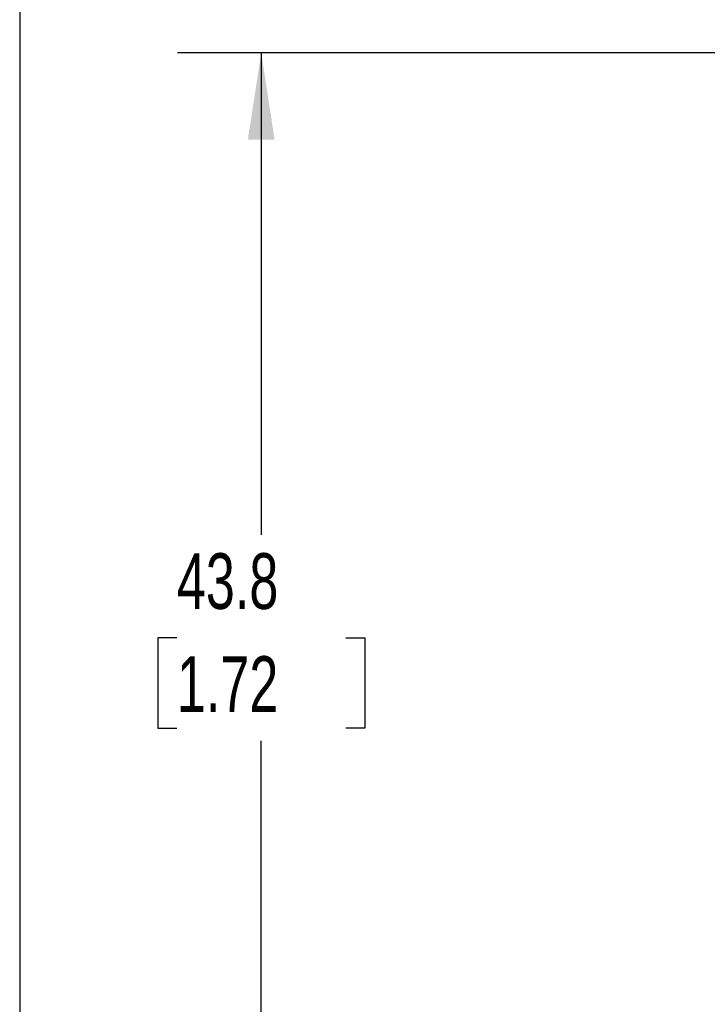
# Model space of a CAD drawing. Header units: millimetres. Extents: x 6 to 273, y 6 to 210.
# Tile 63 of 75: x 6 to 32, y 120 to 158. Entities that reach past the tile are written whole.
import ezdxf

# ---------------------------------------------------------------- set-up
doc = ezdxf.new("R2010")
doc.units = ezdxf.units.MM
doc.linetypes.add('SLD-Solid', pattern=[0])
doc.layers.add('DIMENSIONS', color=140, linetype='SLD-Solid', lineweight=25)
doc.layers.add('TEXT', color=140, linetype='SLD-Solid', lineweight=25)
doc.styles.add('SLDTEXTSTYLE0', font='TXT', dxfattribs={"width": 0.7})
doc.dimstyles.new('SLDDIMSTYLE1', dxfattribs={"dimtxt": 2.158008, "dimasz": 3.302, "dimexe": 0, "dimexo": 0.0625, "dimgap": 0.539502, "dimtad": 0, "dimtih": 1, "dimtoh": 1, "dimdec": 1, "dimrnd": 1e-09, "dimzin": 12, "dimdsep": 46, "dimtxsty": 'SLDTEXTSTYLE0', "dimsah": 1, "dimcen": 0.09, "dimadec": 0, "dimazin": 3, "dimtfac": 1, "dimtdec": 1, "dimtofl": 0, "dimtmove": 0, "dimatfit": 3, "dimfxl": 0, "dimfrac": 2, "dimtolj": 1, "dimtzin": 12, "dimarcsym": 0})

# ---------------------------------------------------------------- blocks, each defined once
blk = doc.blocks.new('_D_4')
at = {"layer": 'DIMENSIONS'}
for p, q in [((34.271, 156.609), (12.349, 156.609)), ((15.524, 156.609), (15.524, 138.294)), ((12.318, 134.381), (11.593, 134.381)), ((11.593, 134.381), (11.593, 130.951)), ((18.731, 134.381), (19.455, 134.381)), ((19.455, 134.381), (19.455, 130.951)), ((11.593, 130.951), (12.318, 130.951)), ((19.455, 130.951), (18.731, 130.951)), ((15.524, 112.852), (15.524, 130.468)), ((35.221, 112.852), (12.349, 112.852))]:
    blk.add_line(p, q, dxfattribs=at)
for points in [[(15.524, 156.609), (15.016, 153.307), (16.032, 153.307)], [(15.524, 112.852), (16.032, 116.154), (15.016, 116.154)]]:
    blk.add_solid(points, dxfattribs=at)
at = {"layer": 'DIMENSIONS', "char_height": 2.1167, "attachment_point": 1, "style": 'SLDTEXTSTYLE0'}
for s, insert in [('43.8', (12.318, 137.592)), ('1.72', (12.318, 133.68))]:
    blk.add_mtext(s, dxfattribs=dict(at, insert=insert))

msp = doc.modelspace()

# ---------------------------------------------------------------- linework, layer by layer
at = {"layer": 'TEXT'}
msp.add_line((6.35, 209.55), (6.35, 6.35), dxfattribs=at)

# ---------------------------------------------------------------- dimensions: what is measured, and where the dimension line sits
at = {"layer": 'DIMENSIONS'}
dim = msp.add_linear_dim(base=(15.524, 112.852), p1=(35.541, 156.609), p2=(36.491, 112.852), angle=90, dimstyle='SLDDIMSTYLE1', dxfattribs=at)
dim.commit()
dim.dimension.update_dxf_attribs({"geometry": '_D_4', "text_midpoint": (15.524, 134.381), "dimtype": 160})

doc.saveas('drawing.dxf')
